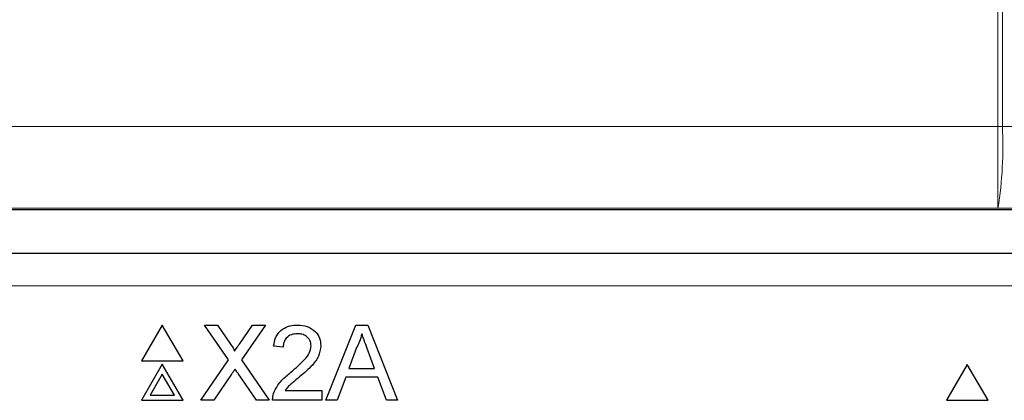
# Model space of a CAD drawing. Header units: millimetres. Extents: x 5 to 418, y 2 to 292.
# Tile 35 of 53: x 111.1 to 118.63, y 189.46 to 192.37. Entities that reach past the tile are written whole.
import ezdxf

# ---------------------------------------------------------------- set-up
doc = ezdxf.new("R2010")
doc.units = ezdxf.units.MM

msp = doc.modelspace()

# ---------------------------------------------------------------- linework, layer by layer
at = {"color": 7, "linetype": 'Continuous', "lineweight": 18}
for p, q in [((118.582, 191.5563), (118.582, 210.4113)), ((118.6162, 210.4113), (118.6162, 191.5563)), ((103.2151, 191.5563), (118.582, 191.5563)), ((118.6162, 191.5563), (118.582, 191.5563)), ((118.582, 190.9314), (118.582, 191.5563)), ((118.6162, 191.5563), (131.2775, 191.5442)), ((118.582, 190.9314), (103.2151, 190.9314)), ((128.3398, 190.922), (118.582, 190.9314)), ((126.1409, 190.3373), (110.3823, 190.3373))]:
    msp.add_line(p, q, dxfattribs=at)
at = {"color": 7, "linetype": 'Continuous', "lineweight": 25}
for p, q in [((106.6786, 190.922), (128.3398, 190.922)), ((110.3823, 190.5873), (126.1409, 190.5873)), ((112.1898, 190.0364), (112.031, 189.7614)), ((112.3485, 189.7614), (112.1898, 190.0364)), ((112.697, 189.7708), (112.5139, 190.0364)), ((112.5139, 190.0364), (112.6116, 190.0364)), ((112.6116, 190.0364), (112.7119, 189.8908)), ((112.7793, 189.8907), (112.8793, 190.0364)), ((112.9784, 190.0364), (112.7953, 189.7699)), ((112.8793, 190.0364), (112.9784, 190.0364)), ((113.4417, 189.4614), (113.67, 190.0364)), ((113.67, 190.0364), (113.7615, 190.0364)), ((113.7615, 190.0364), (113.9898, 189.4614)), ((113.115, 189.8668), (113.0412, 189.8742)), ((113.6765, 189.8638), (113.6176, 189.7047)), ((113.8139, 189.7047), (113.758, 189.8558)), ((112.031, 189.7614), (112.3485, 189.7614)), ((112.1898, 189.7364), (112.031, 189.4614)), ((112.3485, 189.4614), (112.1898, 189.7364)), ((112.4844, 189.4614), (112.697, 189.7708)), ((112.7953, 189.7699), (113.0078, 189.4614)), ((118.3473, 189.7352), (118.1885, 189.4602)), ((118.5061, 189.4602), (118.3473, 189.7352)), ((112.1898, 189.6614), (112.0959, 189.4989)), ((112.2836, 189.4989), (112.1898, 189.6614)), ((112.7194, 189.6593), (112.5834, 189.4614)), ((112.9101, 189.4614), (112.7701, 189.6646)), ((113.6176, 189.7047), (113.8139, 189.7047)), ((113.5932, 189.6383), (113.5278, 189.4614)), ((113.8383, 189.6383), (113.5932, 189.6383)), ((113.9037, 189.4614), (113.8383, 189.6383)), ((112.0959, 189.4989), (112.2836, 189.4989)), ((113.1286, 189.5351), (113.4098, 189.5351)), ((113.4098, 189.5351), (113.4098, 189.4614)), ((112.031, 189.4614), (112.3485, 189.4614)), ((112.5834, 189.4614), (112.4844, 189.4614)), ((113.0078, 189.4614), (112.9101, 189.4614)), ((113.4098, 189.4614), (113.0339, 189.4614)), ((113.5278, 189.4614), (113.4417, 189.4614)), ((113.9898, 189.4614), (113.9037, 189.4614)), ((118.1885, 189.4602), (118.5061, 189.4602))]:
    msp.add_line(p, q, dxfattribs=at)
at = {"color": 7, "linetype": 'Continuous', "lineweight": 18}
msp.add_arc((115.6119, 191.407), 3.008, 350.90219, 2.84459, dxfattribs=at)
at = {"color": 7, "linetype": 'Continuous', "lineweight": 25}
for points, knots in [([(113.0412, 189.8742), (113.0455, 189.8997), (113.054, 189.9506), (113.1034, 190.007), (113.1651, 190.0331), (113.2054, 190.0353), (113.2255, 190.0364)], [0, 0, 0, 0, 0.280235, 0.558893, 0.779132, 1, 1, 1, 1]), ([(113.2255, 190.0364), (113.2506, 190.0347), (113.3007, 190.0312), (113.3606, 189.9914), (113.3971, 189.9367), (113.4007, 189.8973), (113.4025, 189.8777)], [0, 0, 0, 0, 0.280482, 0.559644, 0.779749, 1, 1, 1, 1]), ([(113.2239, 189.97), (113.208, 189.9689), (113.1763, 189.9665), (113.1381, 189.9407), (113.1177, 189.9042), (113.1159, 189.8793), (113.115, 189.8668)], [0, 0, 0, 0, 0.28041, 0.559489, 0.779375, 1, 1, 1, 1]), ([(113.3287, 189.877), (113.3268, 189.8917), (113.3229, 189.9211), (113.2931, 189.9519), (113.2586, 189.968), (113.2355, 189.9694), (113.2239, 189.97)], [0, 0, 0, 0, 0.27908, 0.558612, 0.779043, 1, 1, 1, 1]), ([(113.7158, 189.97), (113.7103, 189.9495), (113.7005, 189.9129), (113.6838, 189.8788), (113.6765, 189.8638)], [0, 0, 0, 0, 0.559915, 1, 1, 1, 1]), ([(113.758, 189.8558), (113.7501, 189.8771), (113.736, 189.9152), (113.7219, 189.9533), (113.7158, 189.97)], [0, 0, 0, 0, 0.560002, 1, 1, 1, 1]), ([(112.7119, 189.8908), (112.7184, 189.881), (112.7274, 189.8674), (112.7385, 189.8494), (112.7407, 189.8404), (112.7418, 189.836)], [0, 0, 0, 0, 0.561277, 0.781763, 1, 1, 1, 1]), ([(112.7418, 189.836), (112.7488, 189.8462), (112.7613, 189.8644), (112.7738, 189.8827), (112.7793, 189.8907)], [0, 0, 0, 0, 0.56, 1, 1, 1, 1]), ([(113.1742, 189.6764), (113.2109, 189.7079), (113.2621, 189.7516), (113.3186, 189.82), (113.3254, 189.858), (113.3287, 189.877)], [0, 0, 0, 0, 0.561313, 0.781386, 1, 1, 1, 1]), ([(113.4025, 189.8777), (113.3986, 189.8502), (113.3908, 189.7952), (113.329, 189.7156), (113.2756, 189.6698), (113.2429, 189.6418)], [0, 0, 0, 0, 0.278741, 0.558834, 1, 1, 1, 1]), ([(112.7465, 189.6988), (112.7414, 189.6914), (112.7323, 189.6783), (112.7234, 189.6651), (112.7194, 189.6593)], [0, 0, 0, 0, 0.5600016, 1, 1, 1, 1]), ([(112.7701, 189.6646), (112.7657, 189.671), (112.7578, 189.6823), (112.7499, 189.6938), (112.7465, 189.6988)], [0, 0, 0, 0, 0.56, 1, 1, 1, 1]), ([(113.0416, 189.5125), (113.0513, 189.5348), (113.0674, 189.5716), (113.1036, 189.6142), (113.1376, 189.6468), (113.162, 189.6666), (113.1742, 189.6764)], [0, 0, 0, 0, 0.339411, 0.559525, 0.779752, 1, 1, 1, 1]), ([(113.2429, 189.6418), (113.2292, 189.6305), (113.2066, 189.6118), (113.1755, 189.5856), (113.1495, 189.5626), (113.1355, 189.5443), (113.1286, 189.5351)], [0, 0, 0, 0, 0.340038, 0.560063, 0.78009, 1, 1, 1, 1]), ([(113.0339, 189.4614), (113.0341, 189.4711), (113.0345, 189.4885), (113.0394, 189.5052), (113.0416, 189.5125)], [0, 0, 0, 0, 0.5599563, 1, 1, 1, 1])]:
    msp.add_open_spline(points, degree=3, knots=knots, dxfattribs=at)

doc.saveas('drawing.dxf')
